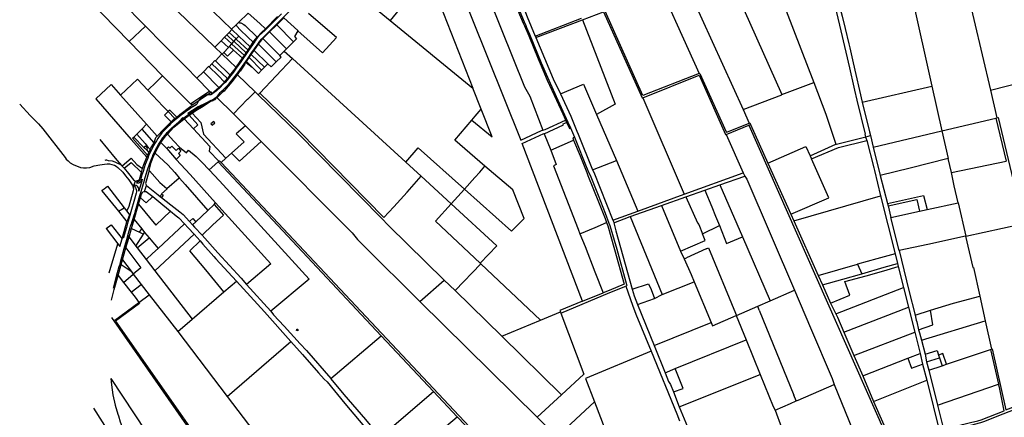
# Model space of a CAD drawing. Header units: inches. Extents: x 210911 to 224988, y 571697 to 586201.
# Tile 45 of 256: x 211746 to 214343, y 578413 to 579461. Entities that reach past the tile are written whole.
import ezdxf

# ---------------------------------------------------------------- set-up
doc = ezdxf.new("R2010")
doc.units = ezdxf.units.IN
doc.header["$MEASUREMENT"] = 0

msp = doc.modelspace()

# ---------------------------------------------------------------- linework, layer by layer
for points in [[(213831.284, 579776.429), (213834.983, 579762.158), (213848.875, 579701.78), (213861.427, 579648.28), (213862.568, 579642.568), (213873.596, 579594.619), (213887.64, 579534.952), (213888.926, 579529.428), (213911.884, 579431.523), (213934.064, 579334.079), (213945.767, 579283.082), (213947.495, 579274.823), (213953.448, 579248.825), (213976.005, 579159.045)], [(213012.179, 579646.302), (213079.62, 579479.504), (213084.746, 579468.365), (213105.819, 579417.875)], [(213463.419, 579642.822), (213653.681, 579223.943)], [(211900.735, 579620.861), (211940.015, 579582.512), (212013.437, 579508.893), (212078.072, 579443.94)], [(212952.507, 579594.59), (212966.139, 579599.516), (212999.857, 579612.036), (213001.736, 579612.925), (213003.436, 579613.152), (213005.203, 579612.837), (213006.766, 579611.958), (213007.862, 579610.962), (213012.319, 579598.445), (213052.414, 579501.425), (213073.839, 579451.806), (213077.253, 579444.906), (213088.362, 579418.199), (213113.202, 579357.45), (213128.055, 579322.561), (213134.55, 579307.561), (213136.838, 579301.166), (213161.475, 579248.559), (213178.356, 579212.565), (213184.374, 579198.85), (213185.556, 579195.884)], [(213007.112, 579619.761), (213008.234, 579620.321), (213011.592, 579612.47), (213020.501, 579589.131), (213056.473, 579503.716), (213076.827, 579455.116), (213080.873, 579445.333), (213082.564, 579440.469), (213090.178, 579422.285), (213121.473, 579347.299), (213137.816, 579309.393), (213141.266, 579301.264), (213165.683, 579248.832), (213192.055, 579190.943), (213198.987, 579175.447)], [(213537.764, 579318.929), (213389.558, 579260.667), (213290.479, 579483.283), (213321.249, 579495.613), (213330.072, 579499.745), (213333.526, 579505.463), (213332.962, 579511.641), (213309.726, 579563.089), (213310.93, 579566.199), (213371.133, 579596.752), (213405.057, 579613.687)], [(213405.057, 579613.687), (213537.764, 579318.929)], [(212034.76, 579403.798), (211858.113, 579585.482), (211841.147, 579572.629)], [(212891.119, 579603.017), (212893.747, 579577.363), (213068.091, 579143.339), (213122.606, 579168.636), (213125.629, 579169.546)], [(212952.507, 579594.59), (213077.756, 579283.572), (213091.017, 579259.296), (213125.629, 579169.546)], [(212695.03, 579569.354), (212766.69, 579512.23), (212723.328, 579459.103)], [(212182.998, 579550.081), (212223.186, 579513.012), (212237.477, 579499.077), (212256.971, 579481.151), (212304.508, 579435.852)], [(214240.451, 579555.495), (214306.213, 579275.182)], [(212651.42, 579518.141), (212723.328, 579459.103)], [(213752.37, 579523.693), (213840.386, 579295.743)], [(214099.846, 579519.599), (214151.566, 579285.905)], [(212139.237, 579504.992), (212259.794, 579389.656), (212260.878, 579388.619)], [(212854.061, 579501.945), (212940.888, 579280.482)], [(213230.25, 579460.311), (213285.748, 579481.923), (213387.619, 579254.556), (213389.414, 579255.271)], [(213655.872, 579487.296), (213755.894, 579263.535)], [(213909.821, 579489.195), (213915.207, 579470.586), (213922.714, 579437.683), (213932.529, 579397.441), (213935.201, 579386.748), (213944.214, 579346.848), (213967.955, 579243.483)], [(212436.798, 579476.646), (212417.889, 579457.962), (212401.029, 579441.307), (212395.013, 579435.347), (212382.927, 579423.511), (212381.137, 579422.575), (212373.369, 579413.92), (212373.1, 579413.811), (212369.842, 579409.601), (212369.838, 579409.113), (212366.887, 579405.001), (212366.143, 579403.227), (212347.764, 579376.731), (212329.253, 579350.076), (212317.234, 579332.795), (212309.576, 579322.274), (212299.418, 579309.056), (212294.047, 579302.576), (212287.862, 579295.646), (212283.011, 579290.651), (212274.826, 579282.564), (212264.864, 579273.703), (212255.488, 579266.081), (212251.887, 579263.48), (212249.872, 579263.003), (212248.484, 579262.836), (212242.811, 579263.019), (212240.466, 579262.802)], [(212265.12, 579256.566), (212265.622, 579257.047), (212267.951, 579259.742), (212270.298, 579263.139), (212272.633, 579266.521), (212275.009, 579269.247), (212277.05, 579271.235), (212283.553, 579277.313), (212287.89, 579281.575), (212292.161, 579285.914), (212299.085, 579293.376), (212304.78, 579299.994), (212311.086, 579307.711), (212318.084, 579316.682), (212325.374, 579326.63), (212333.317, 579337.986), (212346.595, 579357.233), (212358.602, 579374.536), (212372.176, 579393.958), (212379.567, 579404.101), (212384.879, 579410.853), (212387.95, 579414.206), (212404.488, 579430.517), (212430.192, 579455.815), (212455.738, 579481.368)], [(212322.763, 579453.333), (212348.788, 579478.254)], [(212348.788, 579478.254), (212379.681, 579450.806), (212394.217, 579437.015)], [(212394.217, 579437.015), (212426.149, 579468.91)], [(212424.299, 579447.664), (212442.394, 579465.451)], [(212442.394, 579465.451), (212479.445, 579432.002)], [(212581.346, 579414.009), (212545.154, 579444.677), (212507.478, 579477.397)], [(212723.328, 579459.103), (212940.888, 579280.482)], [(213105.819, 579417.875), (213227.815, 579465.243)], [(213107.528, 579413.57), (213230.25, 579460.311)], [(213230.25, 579460.311), (213316.688, 579238.287), (213267.138, 579211.125)], [(212034.76, 579403.798), (212078.072, 579443.94)], [(212078.072, 579443.94), (212124.776, 579396.42), (212185.629, 579334.812), (212213.301, 579306.796)], [(212298.19, 579427.169), (212305.6, 579434.824)], [(212304.508, 579435.852), (212316.58, 579447.412)], [(212304.508, 579435.852), (212305.6, 579434.824)], [(212305.6, 579434.824), (212323.707, 579417.788)], [(212316.58, 579447.412), (212322.763, 579453.333)], [(212316.58, 579447.412), (212319.056, 579443.861), (212327.66, 579434.106), (212347.817, 579415.086), (212361.722, 579401.414)], [(212322.763, 579453.333), (212325.926, 579452.656), (212329.161, 579452.556), (212336.811, 579448.167), (212340.822, 579445.287), (212372.331, 579415.153)], [(212372.331, 579415.153), (212383.398, 579427.004), (212394.217, 579437.015)], [(212405.173, 579428.861), (212424.299, 579447.664)], [(212424.299, 579447.664), (212468.343, 579402.773)], [(212479.265, 579431.699), (212470.408, 579416.769), (212476.358, 579410.781), (212468.343, 579402.773)], [(212479.445, 579432.002), (212479.265, 579431.699)], [(212479.265, 579431.699), (212544.724, 579373.146), (212581.346, 579414.009)], [(212122.819, 579312.65), (212034.76, 579403.798)], [(212260.878, 579388.619), (212277.25, 579405.534)], [(212277.25, 579405.534), (212286.203, 579414.785)], [(212277.25, 579405.534), (212296.935, 579387.868)], [(212286.203, 579414.785), (212292.295, 579421.079)], [(212286.203, 579414.785), (212305.385, 579397.216)], [(212292.295, 579421.079), (212298.19, 579427.169)], [(212292.295, 579421.079), (212311.066, 579403.594)], [(212298.19, 579427.169), (212316.757, 579409.984)], [(212311.066, 579403.594), (212316.757, 579409.984)], [(212316.757, 579409.984), (212323.707, 579417.788)], [(212316.757, 579409.984), (212317.748, 579409.066), (212348.205, 579380.87)], [(212323.707, 579417.788), (212353.709, 579389.056)], [(212361.722, 579401.414), (212363.338, 579404.003), (212372.331, 579415.153)], [(212376.079, 579396.625), (212380.71, 579402.996), (212387.552, 579410.925)], [(212387.552, 579410.925), (212391.028, 579414.955), (212405.173, 579428.861)], [(212387.552, 579410.925), (212400.964, 579397.502), (212405.672, 579392.74), (212431.959, 579366.427)], [(212405.173, 579428.861), (212449.997, 579384.447)], [(213105.819, 579417.875), (213107.528, 579413.57)], [(213107.528, 579413.57), (213153.209, 579304.941), (213172.293, 579265.179)], [(212260.878, 579388.619), (212279.589, 579370.719)], [(212284.218, 579374.327), (212296.935, 579387.868)], [(212284.218, 579374.327), (212294.523, 579364.775), (212309.819, 579380.871)], [(212296.935, 579387.868), (212299.353, 579390.443)], [(212299.353, 579390.443), (212305.385, 579397.216)], [(212299.353, 579390.443), (212299.585, 579390.23), (212309.819, 579380.871)], [(212305.385, 579397.216), (212311.066, 579403.594)], [(212305.385, 579397.216), (212305.881, 579396.759), (212338.631, 579366.64)], [(212309.819, 579380.871), (212333.572, 579359.144)], [(212311.066, 579403.594), (212311.536, 579403.151), (212343.168, 579373.378)], [(212343.168, 579373.378), (212348.205, 579380.87)], [(212348.205, 579380.87), (212353.709, 579389.056)], [(212353.709, 579389.056), (212361.722, 579401.414)], [(212356.688, 579369.093), (212364.107, 579380.043)], [(212364.107, 579380.043), (212365.249, 579381.728), (212376.079, 579396.625)], [(212364.107, 579380.043), (212400.58, 579344.671)], [(212376.079, 579396.625), (212422.355, 579349.406)], [(212431.959, 579366.427), (212443.669, 579378.125)], [(212443.669, 579378.125), (212449.997, 579384.447)], [(212443.669, 579378.125), (212465.522, 579358.164)], [(212449.997, 579384.447), (212468.343, 579402.773)], [(212253.223, 579344.764), (212261.129, 579353.148), (212262.049, 579352.258)], [(212262.049, 579352.258), (212279.589, 579370.719)], [(212262.049, 579352.258), (212301.508, 579314.279)], [(212279.589, 579370.719), (212280.212, 579370.126)], [(212280.212, 579370.126), (212281.327, 579371.295), (212284.218, 579374.327)], [(212280.212, 579370.126), (212316.738, 579335.07)], [(212316.738, 579335.07), (212317.587, 579336.285), (212333.572, 579359.144)], [(212333.572, 579359.144), (212338.631, 579366.64)], [(212338.631, 579366.64), (212343.168, 579373.378)], [(212344.265, 579350.755), (212351.229, 579361.035)], [(212351.229, 579361.035), (212356.688, 579369.093)], [(212351.229, 579361.035), (212384.087, 579327.66)], [(212356.688, 579369.093), (212391.527, 579335.336)], [(212379.511, 579266.921), (212465.522, 579358.164)], [(212422.355, 579349.406), (212435.462, 579362.492), (212431.959, 579366.427)], [(212465.522, 579358.164), (212764.59, 579084.959)], [(214306.213, 579275.182), (214399.748, 579298.535), (214381.325, 579373.137)], [(212230.39, 579323.445), (212244.935, 579338.052)], [(212244.935, 579338.052), (212245.947, 579337.049)], [(212245.947, 579337.049), (212253.223, 579344.764)], [(212245.947, 579337.049), (212269.402, 579313.82), (212285.905, 579296.413)], [(212253.223, 579344.764), (212294.373, 579305.481)], [(212301.508, 579314.279), (212316.738, 579335.07)], [(212320.504, 579315.701), (212327.393, 579325.864)], [(212327.393, 579325.864), (212328.116, 579325.35), (212338.754, 579340.761), (212340.755, 579343.662), (212339.859, 579344.255)], [(212327.393, 579325.864), (212339.859, 579344.255)], [(212339.859, 579344.255), (212342.781, 579348.566)], [(212342.781, 579348.566), (212344.265, 579350.755)], [(212343.004, 579348.385), (212342.781, 579348.566)], [(212343.004, 579348.385), (212358.778, 579335.605), (212359.163, 579336.025)], [(212344.265, 579350.755), (212359.163, 579336.025)], [(212359.163, 579336.025), (212376.031, 579319.351), (212384.087, 579327.66)], [(212384.087, 579327.66), (212391.527, 579335.336)], [(212391.527, 579335.336), (212400.58, 579344.671)], [(212400.58, 579344.671), (212409.221, 579336.293), (212422.355, 579349.406)], [(212011.98, 579262.209), (212057.031, 579304.449)], [(212057.031, 579304.449), (212084.185, 579275.432)], [(212084.185, 579275.432), (212105.627, 579295.858), (212122.819, 579312.65)], [(212153.129, 579282.517), (212122.819, 579312.65)], [(212213.301, 579306.796), (212230.39, 579323.445)], [(212213.301, 579306.796), (212247.071, 579272.608)], [(212270.888, 579281.811), (212230.39, 579323.445)], [(212266.927, 579256.086), (212282.306, 579271.816), (212286.773, 579274.005), (212306.802, 579297.22), (212320.504, 579315.701)], [(212285.905, 579296.413), (212294.373, 579305.481)], [(212294.373, 579305.481), (212297.764, 579309.168), (212301.508, 579314.279)], [(212320.504, 579315.701), (212366.884, 579270.798)], [(213389.414, 579255.271), (213537.851, 579314.413), (213607.616, 579158.482), (213609.118, 579158.675)], [(213537.764, 579318.929), (213539.469, 579318.976), (213609.251, 579165.3), (213610.823, 579164.812), (213669.565, 579188.478)], [(211947.224, 579252.67), (211987.099, 579290.207), (212011.98, 579262.209)], [(212084.185, 579275.432), (212123.565, 579233.277), (212137.743, 579218.506)], [(212181.83, 579253.667), (212153.129, 579282.517)], [(212250.529, 579270.302), (212253.03, 579266.576), (212270.888, 579281.811)], [(212270.888, 579281.811), (212276.442, 579286.589), (212285.905, 579296.413)], [(212962.928, 579224.949), (212940.888, 579280.482)], [(213172.293, 579265.179), (213233.201, 579291.066), (213267.138, 579211.125)], [(213755.894, 579263.535), (213840.386, 579295.743)], [(213840.386, 579295.743), (213871.944, 579211.841), (213898.713, 579132.37)], [(213967.955, 579243.483), (214151.566, 579285.905)], [(214151.566, 579285.905), (214177.565, 579167.673)], [(214306.213, 579275.182), (214323.364, 579202.078)], [(211947.224, 579252.67), (211964.722, 579232.13), (212040.028, 579144.922), (212080.984, 579098.415)], [(212011.98, 579262.209), (212080.51, 579185.345)], [(212218.406, 579247.975), (212217.508, 579246.692), (212215.68, 579243.467), (212213.109, 579238.125), (212212.236, 579236.941), (212211.471, 579236.294), (212202.608, 579231.023), (212196.874, 579227.41), (212194.819, 579226.01), (212188.72, 579221.766), (212182.981, 579217.687), (212178.71, 579214.537), (212172.475, 579209.82), (212168.258, 579206.551), (212162.734, 579202.191), (212156.023, 579196.678), (212149.403, 579190.946), (212144.953, 579186.834), (212139.905, 579181.988), (212133.914, 579176.004), (212128.705, 579170.693), (212121.333, 579162.493), (212117.079, 579157.221), (212113.658, 579152.679), (212110.183, 579147.55), (212106.639, 579142.021), (212103.313, 579136.463), (212099.296, 579129.315), (212096.033, 579123.198), (212090.875, 579112.974), (212088.096, 579107.187), (212085.726, 579101.616), (212083.645, 579096.246), (212079.505, 579085.019), (212077.333, 579078.972), (212074.353, 579070.333), (212071.276, 579060.919), (212068.525, 579051.87), (212065.439, 579041.252), (212064.52, 579038.761), (212063.07, 579036.969), (212060.987, 579035.229), (212059.115, 579034.544), (212056.608, 579034.104), (212056.239, 579033.968), (212055.931, 579033.714), (212054.181, 579031.085), (212057.046, 579030.532), (212060.017, 579030.875), (212062.292, 579031.603)], [(212196.167, 579239.271), (212181.83, 579253.667)], [(212196.516, 579239.5), (212205.203, 579245.188), (212223.891, 579257.438), (212247.071, 579272.608)], [(212200.689, 579235.627), (212200.516, 579236.726), (212218.406, 579247.975)], [(212218.406, 579247.975), (212222.47, 579250.531), (212240.466, 579262.802)], [(212219.418, 579249.422), (212218.406, 579247.975)], [(212240.466, 579262.802), (212239.824, 579262.742), (212237.93, 579262.102), (212236.394, 579261.365), (212231.924, 579258.466), (212222.335, 579252.083), (212220.756, 579250.862), (212219.791, 579249.871), (212219.418, 579249.422)], [(212240.466, 579262.802), (212248.907, 579268.557), (212249.957, 579269.686)], [(212243.057, 579244.713), (212247.382, 579247.073), (212251.297, 579248.616), (212254.136, 579249.628)], [(212247.071, 579272.608), (212249.957, 579269.686)], [(212248.004, 579245.32), (212250.222, 579246.203), (212253.327, 579247.304), (212255.575, 579248.143), (212258.399, 579249.412), (212260.459, 579250.606), (212263.064, 579252.496), (212263.345, 579252.742)], [(212249.457, 579246.341), (212263.345, 579252.742)], [(212249.457, 579246.341), (212254.136, 579249.628)], [(212249.957, 579269.686), (212250.529, 579270.302)], [(212254.136, 579249.628), (212264.66, 579257.021), (212265.12, 579256.566)], [(212254.136, 579249.628), (212255.578, 579250.142), (212259.138, 579251.94), (212261.569, 579253.5), (212263.654, 579255.163), (212265.12, 579256.566)], [(212263.345, 579252.742), (212263.751, 579252.929), (212266.131, 579255.566)], [(212265.12, 579256.566), (212266.131, 579255.566)], [(212266.131, 579255.566), (212266.277, 579255.421)], [(212266.277, 579255.421), (212266.927, 579256.086)], [(212266.277, 579255.421), (212309.549, 579212.666)], [(212309.549, 579212.666), (212346.864, 579251.695), (212347.986, 579251.328), (212366.884, 579270.798)], [(212366.884, 579270.798), (212375.396, 579262.556)], [(212375.396, 579262.556), (212379.511, 579266.921)], [(212375.396, 579262.556), (212480.564, 579160.74), (212699.259, 578938.262), (212719.706, 578917.461), (212865.688, 578774.623)], [(212379.511, 579266.921), (212484.795, 579164.995), (212706.772, 578939.177)], [(213172.293, 579265.179), (213199.191, 579206.551), (213215.692, 579167.365), (213219.045, 579159.433), (213256.901, 579064.996)], [(213389.414, 579255.271), (213498.747, 579001.309)], [(213653.681, 579223.943), (213756.318, 579262.583), (213755.894, 579263.535)], [(211746.091, 579237.791), (211773.926, 579208.482), (211795.847, 579185.966), (211807.096, 579173.242), (211865.891, 579097.807), (211869.002, 579093.039), (211873.781, 579088.476), (211879.411, 579083.998), (211886.71, 579079.035), (211906.707, 579071.271), (211914.05, 579070.623), (211922.232, 579070.22), (211931.009, 579071.623), (211942.733, 579075.34), (211957.852, 579078.351), (211969.621, 579080.421), (211976.543, 579081.235), (211982.701, 579080.636), (211989.396, 579079.545), (211996.073, 579077.163), (212000.397, 579074.788), (212005.118, 579071.341), (212018.117, 579059.244), (212024.953, 579049.534), (212033.821, 579038.445), (212040.987, 579028.496), (212043.718, 579024.127), (212045.168, 579020.127)], [(212141.861, 579222.396), (212137.743, 579218.506)], [(212159.912, 579204.657), (212141.861, 579222.396)], [(212160.249, 579204.326), (212168.346, 579210.744), (212197.732, 579232.533), (212200.894, 579234.328), (212200.728, 579235.377)], [(212236.751, 579240.485), (212216.999, 579231.382), (212189.389, 579213.427), (212191.282, 579211.317)], [(212191.282, 579211.317), (212199.758, 579217.381), (212206.471, 579221.766), (212218.961, 579229.083), (212231.051, 579236.637), (212236.751, 579240.485)], [(212196.516, 579239.5), (212196.167, 579239.271)], [(212200.728, 579235.377), (212196.516, 579239.5)], [(212200.724, 579235.404), (212200.689, 579235.627)], [(212200.728, 579235.377), (212200.724, 579235.404)], [(212200.977, 579214.874), (212210.549, 579221.183), (212230.22, 579232.83), (212248.004, 579245.32)], [(212249.457, 579246.341), (212236.751, 579240.485)], [(212236.751, 579240.485), (212241.384, 579243.613)], [(212241.384, 579243.613), (212243.057, 579244.713)], [(212248.004, 579245.32), (212249.457, 579246.341)], [(212938.55, 579195.955), (212991.995, 579151.711), (212962.928, 579224.949)], [(212938.55, 579195.955), (212947.053, 579206.244), (212962.928, 579224.949)], [(213653.681, 579223.943), (213669.565, 579188.478)], [(213967.955, 579243.483), (213987.168, 579165.248), (213989.734, 579155.541)], [(212145.468, 579191.413), (212128.155, 579209.45), (212137.743, 579218.506)], [(212135.874, 579159.556), (212152.607, 579177.333), (212179.888, 579199.156)], [(212137.743, 579218.506), (212155.197, 579200.322)], [(212145.468, 579191.413), (212153.651, 579199.142), (212155.197, 579200.322)], [(212155.197, 579200.322), (212160.249, 579204.326)], [(212159.912, 579204.657), (212160.249, 579204.326)], [(212177.896, 579201.298), (212176.525, 579202.773), (212167.07, 579192.729)], [(212167.07, 579192.729), (212171.738, 579196.57), (212177.896, 579201.298)], [(212177.896, 579201.298), (212186.349, 579207.787), (212191.282, 579211.317)], [(212179.888, 579199.156), (212177.896, 579201.298)], [(212179.888, 579199.156), (212192.829, 579209.504), (212192.879, 579209.537)], [(212179.888, 579199.156), (212204.065, 579173.136)], [(212191.282, 579211.317), (212192.879, 579209.537)], [(212192.879, 579209.537), (212200.977, 579214.874)], [(212192.879, 579209.537), (212216.162, 579183.576), (212204.065, 579173.136)], [(212200.977, 579214.874), (212224.012, 579189.469), (212231.044, 579158.844), (212289.768, 579095.555)], [(212309.549, 579212.666), (212341.578, 579181.015)], [(212973.03, 579074.898), (212893.679, 579142.998), (212938.55, 579195.955)], [(213267.138, 579211.125), (213320.149, 579089.407)], [(214177.565, 579167.673), (214320.212, 579201.335)], [(214320.212, 579201.335), (214323.364, 579202.078)], [(214320.212, 579201.335), (214347.442, 579087.667)], [(214323.364, 579202.078), (214326.175, 579202.742), (214379.587, 578981.506), (214502.126, 579011.148)], [(212054.847, 579159.377), (212068.161, 579172.364)], [(212068.161, 579172.364), (212080.51, 579185.345)], [(212068.161, 579172.364), (212099.782, 579136.222)], [(212080.51, 579185.345), (212108.611, 579154.102)], [(212108.611, 579154.102), (212126.189, 579172.562), (212138.531, 579184.861), (212145.468, 579191.413)], [(212137.453, 579165.227), (212138.809, 579166.677), (212147.55, 579175.582), (212158.662, 579185.812), (212167.07, 579192.729)], [(212167.07, 579192.729), (212152.585, 579177.343), (212137.453, 579165.227)], [(212204.065, 579173.136), (212247.421, 579126.478), (212246.023, 579114.658), (212271.107, 579087.628)], [(212260.721, 579188.595), (212257.765, 579192.197), (212250.463, 579185.99), (212253.455, 579182.482), (212260.721, 579188.595)], [(212341.578, 579181.015), (212316.84, 579159.8)], [(212341.578, 579181.015), (212341.752, 579180.843)], [(212341.752, 579180.843), (212370.65, 579152.289), (212383.195, 579139.693)], [(213125.629, 579169.546), (213131.444, 579171.684), (213185.556, 579195.884)], [(213128.96, 579159.889), (213180.543, 579184.032), (213179.363, 579186.189), (213188.46, 579190.213)], [(213185.556, 579195.884), (213188.46, 579190.213)], [(213188.46, 579190.213), (213195.999, 579174.275), (213198.987, 579175.447)], [(213198.987, 579175.447), (213209.083, 579151.318)], [(213609.118, 579158.675), (213668.972, 579183.103)], [(213668.972, 579183.103), (213673.399, 579184.91)], [(213668.972, 579183.103), (214052.915, 578315.368), (214049.155, 578314.112), (214039.833, 578309.711), (213999.999, 578294.071), (213985.929, 578288.548), (213984.962, 578287.85), (213980.783, 578285.877)], [(213669.565, 579188.478), (213671.444, 579189.235), (213673.399, 579184.91)], [(213673.399, 579184.91), (213719.42, 579083.091)], [(212016.76, 579075.486), (212015.418, 579076.994), (211998.352, 579096.171), (211957.927, 579145.325)], [(212083.234, 579103.468), (212043.393, 579148.204), (212046.81, 579151.537)], [(212046.81, 579151.537), (212054.847, 579159.377)], [(212046.81, 579151.537), (212072.779, 579125.234)], [(212054.847, 579159.377), (212076.692, 579134.148), (212081.953, 579127.909), (212090.293, 579118.382)], [(212097.375, 579103.393), (212104.467, 579117.797), (212112.393, 579132.273), (212117.139, 579140.045), (212123.359, 579149.126), (212129.603, 579156.838), (212134.081, 579161.624)], [(212099.782, 579136.222), (212100.491, 579137.494), (212105.469, 579150.003), (212108.611, 579154.102)], [(212118.577, 579137.461), (212130.479, 579153.82), (212135.874, 579159.556)], [(212137.453, 579165.227), (212133.619, 579162.158), (212134.081, 579161.624)], [(212134.081, 579161.624), (212137.453, 579165.227)], [(212134.081, 579161.624), (212135.874, 579159.556)], [(212135.874, 579159.556), (212152.349, 579140.543), (212167.41, 579125.132), (212186.04, 579110.125), (212191.015, 579117.166), (212211.619, 579100.402), (212226.575, 579085.509), (212246.002, 579064.901)], [(212338.04, 579138.97), (212316.84, 579159.8)], [(213230.342, 578718.83), (213071.514, 579134.875), (213128.407, 579161.045), (213128.96, 579159.889)], [(213128.96, 579159.889), (213146.808, 579116.606)], [(213209.083, 579151.318), (213204.413, 579149.545), (213206.853, 579143.588)], [(213209.083, 579151.318), (213214.721, 579137.965), (213238.394, 579078.41), (213246.76, 579057.07), (213250.721, 579050.854), (213271.261, 578998.497), (213289.927, 578951.065), (213300.16, 578924.383), (213302.656, 578918.053), (213320.563, 578856.21), (213346.431, 578762.843), (213346.794, 578760.764), (213345.996, 578759.147), (213344.287, 578758.438)], [(213609.118, 579158.675), (213653.746, 579057.171)], [(213898.713, 579132.37), (213900.093, 579132.757), (213977.068, 579152.305)], [(213977.068, 579152.305), (213976.005, 579159.045)], [(213977.068, 579152.305), (213989.734, 579155.541)], [(213977.525, 579149.408), (213977.068, 579152.305)], [(213977.525, 579149.408), (213980.109, 579142.735)], [(213989.734, 579155.541), (213996.891, 579125.119)], [(213996.891, 579125.119), (214177.565, 579167.673)], [(214177.565, 579167.673), (214194.52, 579095.15)], [(212072.779, 579125.234), (212074.392, 579123.518)], [(212074.392, 579123.518), (212077.401, 579126.492), (212076.631, 579127.271), (212077.694, 579128.322), (212083.47, 579122.478), (212082.611, 579121.637), (212083.561, 579120.677), (212080.359, 579117.513)], [(212080.359, 579117.513), (212074.392, 579123.518)], [(212090.293, 579118.382), (212086.702, 579111.129)], [(212090.293, 579118.382), (212092.286, 579122.406), (212096.924, 579131.097), (212099.782, 579136.222)], [(212103.388, 579109.045), (212111.389, 579125.257), (212118.577, 579137.461)], [(212118.577, 579137.461), (212133.806, 579120.964)], [(212133.806, 579120.964), (212138.623, 579125.339), (212141.996, 579122.088), (212147.711, 579127.218), (212158.57, 579116.005), (212164.734, 579121.877), (212171.457, 579114.597), (212164.762, 579108.246), (212169.152, 579103.293), (212158.629, 579092.72)], [(212133.806, 579120.964), (212158.629, 579092.72)], [(212338.04, 579138.97), (212305.018, 579109.271)], [(212326.013, 579087.655), (212383.195, 579139.693)], [(212383.195, 579139.693), (212622.491, 578899.418), (212637.27, 578881.916), (212652.388, 578865.397), (212801.679, 578717.897)], [(212764.59, 579084.959), (212797.332, 579123.093), (212919.501, 579014.136)], [(213146.808, 579116.606), (213206.853, 579143.588)], [(213206.853, 579143.588), (213223.882, 579102.107), (213241.309, 579057.795), (213244.496, 579050.113), (213272.483, 578980.402), (213290.394, 578936.574), (213293.911, 578926.203)], [(213719.42, 579083.091), (213819.139, 579126.898), (213830.637, 579102.063)], [(213830.637, 579102.063), (213830.853, 579102.156), (213898.713, 579132.37)], [(213834.534, 579093.853), (213905.624, 579124.349), (213980.109, 579142.735)], [(213980.109, 579142.735), (213998.456, 579070.111), (214000.592, 579063.095), (214016.023, 578996.753)], [(213996.891, 579125.119), (214015.53, 579050.17)], [(211993.07, 578753.506), (211997.63, 578770.573), (212004.261, 578794.311), (212008.842, 578810.133), (212010.794, 578816.904), (212012.995, 578824.957), (212018.99, 578847.878), (212021.725, 578858.097), (212021.567, 578858.211), (212028.311, 578881.594), (212033.102, 578898.214), (212037.509, 578913.328), (212039.614, 578920.245), (212039.804, 578920.377), (212043.57, 578931.827), (212047.983, 578945.28), (212050.227, 578953.006), (212051.756, 578958.24), (212053.164, 578963.152), (212063.143, 578997.495), (212064.741, 579002.74), (212066.256, 579007.938), (212072.353, 579028.936), (212073.987, 579034.291), (212074.185, 579035.116), (212074.392, 579035.242), (212077.117, 579044.64), (212083.341, 579064.911), (212088.376, 579080.004), (212092.481, 579091.28), (212096.963, 579102.436)], [(212016.76, 579075.486), (212040.173, 579096.029), (212054.898, 579078.987), (212070.092, 579068.538)], [(212070.092, 579068.538), (212073.172, 579079.547), (212080.984, 579098.415)], [(212080.359, 579117.513), (212086.702, 579111.129)], [(212080.984, 579098.415), (212083.234, 579103.468)], [(212086.702, 579111.129), (212086.141, 579109.996), (212083.234, 579103.468)], [(212087.174, 579063.494), (212093.065, 579084.623), (212098.055, 579098.24), (212103.388, 579109.045)], [(212096.963, 579102.436), (212097.375, 579103.393)], [(212103.388, 579109.045), (212136.557, 579078.156), (212154.828, 579057.976), (212166.886, 579043.699)], [(212158.629, 579092.72), (212196.073, 579053.11), (212262.814, 578977.738)], [(212289.768, 579095.555), (212277.123, 579084.183)], [(212305.018, 579109.271), (212289.768, 579095.555)], [(212305.018, 579109.271), (212326.013, 579087.655)], [(213146.808, 579116.606), (213161.182, 579079.58), (213153.396, 579075.654), (213218.578, 578908.68), (213223.439, 578896.726)], [(213779.531, 578948.465), (213879.884, 578991.58), (213834.534, 579093.853)], [(213830.637, 579102.063), (213834.534, 579093.853)], [(214194.52, 579095.15), (214094.42, 579069.95), (214015.53, 579050.17)], [(214203.109, 579057.94), (214194.52, 579095.15)], [(211971.123, 579090.677), (211974.342, 579091.294), (211975.007, 579091.288), (211979.166, 579090.032), (211989.565, 579088.528), (211996.86, 579086.077), (212004.053, 579083.151), (212011.728, 579079.028), (212016.271, 579075.057)], [(212016.271, 579075.057), (212016.76, 579075.486)], [(212016.271, 579075.057), (212021.257, 579069.407)], [(212021.257, 579069.407), (212039.846, 579084.722), (212066.977, 579057.846)], [(212021.257, 579069.407), (212033.26, 579055.178), (212046.132, 579038.962), (212051.437, 579035.554)], [(212066.977, 579057.846), (212070.092, 579068.538)], [(212246.002, 579064.901), (212260.288, 579078.436), (212271.107, 579087.628)], [(212699.773, 578627.711), (212270.419, 579085.74), (212271.656, 579087.037)], [(212271.107, 579087.628), (212271.656, 579087.037)], [(212271.656, 579087.037), (212273.06, 579088.505), (212276.428, 579084.923)], [(212276.428, 579084.923), (212277.123, 579084.183)], [(212277.123, 579084.183), (213136.991, 578169.664)], [(212764.59, 579084.959), (212804.787, 579048.024)], [(212919.501, 579014.136), (213043.28, 578903.744), (213076.14, 578937.274), (213046.244, 579012.064), (212973.03, 579074.898)], [(212919.501, 579014.136), (212946.515, 579044.726), (212959.319, 579059.322), (212973.03, 579074.898)], [(213256.901, 579064.996), (213320.149, 579089.407)], [(213320.149, 579089.407), (213376.397, 578956.31)], [(213719.42, 579083.091), (213779.531, 578948.465)], [(214203.109, 579057.94), (214347.442, 579087.667)], [(212062.292, 579031.603), (212064.841, 579033.436), (212067.313, 579036.233), (212068.468, 579038.163), (212069.404, 579040.673), (212067.935, 579035.625), (212061.341, 579013.693), (212059.94, 579009.144), (212060.417, 579012.251), (212060.246, 579014.798), (212059.216, 579017.931), (212057.947, 579019.978), (212056.038, 579021.93), (212052.961, 579023.951), (212050.172, 579024.823), (212048.81, 579022.642), (212048.752, 579022.273), (212048.826, 579021.888), (212051.486, 579017.618), (212052.405, 579015.813), (212053.564, 579013.027), (212054.142, 579010.995), (212054.328, 579008.883), (212054.062, 579006.748), (212053.28, 579003.809), (212046.876, 578981.512), (212040.928, 578960.313), (212034.79, 578938.694), (212031.368, 578926.906), (212027.399, 578913.287), (212022.188, 578895.371), (212019.76, 578887.069), (212019.454, 578886.072), (212019.262, 578885.842), (212016.846, 578886.526)], [(212051.437, 579035.554), (212059.659, 579038.015), (212061.638, 579039.893), (212066.977, 579057.846)], [(212087.174, 579063.494), (212077.592, 579029.127), (212080.566, 579024.166)], [(212087.174, 579063.494), (212088.341, 579062.857), (212116.075, 579031.396), (212134.327, 579016.17)], [(212134.327, 579016.17), (212166.886, 579043.699)], [(212166.886, 579043.699), (212167.151, 579043.384), (212182.479, 579026.388), (212242.055, 578957.581)], [(212246.002, 579064.901), (212273.165, 579036.088), (212509.142, 578776.969), (212408.007, 578692.423)], [(212706.772, 578939.177), (212732.594, 578967.857), (212767.548, 579006.66), (212804.787, 579048.024)], [(212804.787, 579048.024), (212883.883, 578975.344)], [(213256.901, 579064.996), (213259.855, 579058.881), (213310.341, 578932.623)], [(213498.747, 579001.309), (213653.746, 579057.171)], [(213592.7, 579025.384), (213658.037, 579048.421)], [(213653.746, 579057.171), (213658.037, 579048.421)], [(213658.037, 579048.421), (213659.815, 579046.032), (213663.775, 579040.795), (213789.182, 578747.773)], [(214015.53, 579050.17), (214034.605, 578976.734)], [(214221.244, 578978.412), (214210.84, 579022.78), (214203.109, 579057.94)], [(211963.086, 579009.845), (211963.643, 579011.682), (211968.934, 579015.014), (211977.803, 579021.811), (212021.76, 578964.902)], [(212028.782, 578955.811), (212034.672, 578968.983), (212046.595, 579010.626), (212046.713, 579014.356), (212045.168, 579020.127)], [(212045.168, 579020.127), (212051.437, 579035.554)], [(212075.655, 579008.461), (212080.566, 579024.166)], [(212080.566, 579024.166), (212111.361, 578999.268), (212116.331, 578994.974)], [(212120.603, 579000.884), (212119.638, 579002.182), (212135.151, 579015.482)], [(212134.327, 579016.17), (212135.151, 579015.482)], [(213552.598, 579011.226), (213592.7, 579025.384)], [(213592.7, 579025.384), (213652.068, 578888.397)], [(211963.086, 579009.845), (212006.29, 578955.865)], [(212059.745, 578974.84), (212063.933, 578989.384), (212064.554, 578990.957)], [(212064.554, 578990.957), (212067.618, 579001.085), (212068.736, 579003.806), (212069.679, 579005.373), (212070.845, 579006.737), (212075.655, 579008.461)], [(212064.554, 578990.957), (212079.268, 578977.927), (212097.152, 578994.973)], [(212075.655, 579008.461), (212079.943, 579008.232), (212097.152, 578994.973)], [(212097.152, 578994.973), (212112.962, 578981.663), (212143.403, 578956.365)], [(212116.331, 578994.974), (212118.646, 578998.154), (212120.603, 579000.884)], [(212116.331, 578994.974), (212120.119, 578991.965)], [(212120.603, 579000.884), (212124.457, 578998.123), (212120.119, 578991.965)], [(212120.119, 578991.965), (212144.331, 578972.827), (212168.103, 578954.179), (212176.944, 578947.154), (212193.721, 578929.19)], [(212883.883, 578975.344), (212919.501, 579014.136)], [(213376.397, 578956.31), (213498.747, 579001.309)], [(213438.841, 578971.349), (213502.574, 578993.609)], [(213502.574, 578993.609), (213552.598, 579011.226)], [(213502.574, 578993.609), (213534.014, 578925.562), (213536.713, 578920.884), (213546.777, 578896.243)], [(213552.598, 579011.226), (213571.057, 578967.513), (213581.361, 578943.034), (213591.602, 578918.309)], [(213787.513, 578930.628), (214016.023, 578996.753)], [(214016.023, 578996.753), (214055.148, 578843.845)], [(214034.605, 578976.734), (214129.898, 578997.661), (214138.887, 578960.718)], [(212006.29, 578955.865), (212021.76, 578964.902)], [(212021.76, 578964.902), (212028.782, 578955.811)], [(212047.622, 578934.013), (212059.745, 578974.84)], [(212059.745, 578974.84), (212104.691, 578919.742), (212143.403, 578956.365)], [(212242.055, 578957.581), (212258.588, 578973.79)], [(212258.588, 578973.79), (212262.814, 578977.738)], [(212258.588, 578973.79), (212283.232, 578945.284)], [(212262.814, 578977.738), (212408.819, 578817.322), (212344.434, 578763.039)], [(212960.301, 578819.383), (212842.425, 578930.19), (212883.883, 578975.344)], [(212883.883, 578975.344), (213004.494, 578864.52), (212960.301, 578819.383)], [(213355.837, 578941.953), (213438.841, 578971.349)], [(213438.841, 578971.349), (213488.999, 578850.904)], [(214034.605, 578976.734), (214036.259, 578970.366)], [(214036.259, 578970.366), (214111.736, 578986.944), (214118.827, 578956.408)], [(214036.259, 578970.366), (214043.678, 578939.415)], [(214138.887, 578960.718), (214221.244, 578978.412)], [(214221.244, 578978.412), (214241.52, 578890.36)], [(212006.29, 578955.865), (212028.805, 578927.734)], [(212028.782, 578955.811), (212035.511, 578946.758), (212032.573, 578936.766), (212028.805, 578927.734)], [(212143.403, 578956.365), (212158.963, 578944.238), (212166.122, 578938.47), (212181.122, 578922.909)], [(212193.721, 578929.19), (212194.533, 578930.084), (212202.722, 578936.902), (212209.276, 578929.451), (212210.488, 578928.292)], [(212210.488, 578928.292), (212242.055, 578957.581)], [(212226.986, 578892.58), (212255.628, 578920.149), (212283.232, 578945.284)], [(213310.341, 578932.623), (213376.397, 578956.31)], [(213313.352, 578925.659), (213355.837, 578941.953)], [(213355.837, 578941.953), (213440.179, 578736.32)], [(213779.531, 578948.465), (213787.513, 578930.628)], [(214043.678, 578939.415), (214118.827, 578956.408)], [(214065.4, 578852.14), (214043.678, 578939.415)], [(214118.827, 578956.408), (214138.887, 578960.718)], [(211974.232, 578910.692), (211987.303, 578919.823), (212015.921, 578883.338)], [(211974.232, 578910.692), (212004.688, 578869.888)], [(212016.846, 578886.526), (212028.805, 578927.734)], [(212034.397, 578887.703), (212040.861, 578910.31)], [(212040.861, 578910.31), (212047.622, 578934.013)], [(212040.861, 578910.31), (212062.066, 578900.521)], [(212047.622, 578934.013), (212068.142, 578909.254)], [(212110.876, 578857.684), (212181.122, 578922.909)], [(212181.122, 578922.909), (212190.449, 578912.558), (212206.054, 578895.596)], [(212193.721, 578929.19), (212201.98, 578920.355)], [(212201.98, 578920.355), (212210.488, 578928.292)], [(212201.98, 578920.355), (212207.523, 578914.299), (212226.986, 578892.58)], [(213223.439, 578896.726), (213263.859, 578913.553), (213293.911, 578926.203)], [(213293.911, 578926.203), (213297.269, 578917.639), (213314.899, 578855.527), (213340.363, 578763.742), (213300.901, 578747.325), (213285.059, 578741.35)], [(213310.341, 578932.623), (213312.937, 578927.109), (213313.352, 578925.659)], [(213313.352, 578925.659), (213318.54, 578904.76), (213361.32, 578750.58)], [(213546.777, 578896.243), (213591.602, 578918.309)], [(213591.602, 578918.309), (213610.393, 578870.594), (213652.068, 578888.397)], [(213787.513, 578930.628), (213852.033, 578786.43)], [(214241.52, 578890.36), (214386.615, 578921.794)], [(212015.921, 578883.338), (212016.846, 578886.526)], [(212034.397, 578887.703), (212032.039, 578890.769), (212024.542, 578861.795), (212026.238, 578859.491)], [(212026.238, 578859.491), (212034.397, 578887.703)], [(212034.397, 578887.703), (212052.777, 578864.271)], [(212052.777, 578864.271), (212072.614, 578895.59)], [(212056.082, 578860.009), (212087.535, 578885.849)], [(212062.066, 578900.521), (212068.142, 578909.254)], [(212062.066, 578900.521), (212072.614, 578895.59)], [(212068.142, 578909.254), (212075.572, 578900.285)], [(212072.614, 578895.59), (212075.572, 578900.285)], [(212075.572, 578900.285), (212087.535, 578885.849)], [(212087.535, 578885.849), (212110.876, 578857.684)], [(212102.292, 578799.379), (212206.054, 578895.596)], [(212206.054, 578895.596), (212221.86, 578878.415)], [(212226.986, 578892.58), (212269.032, 578846.216), (212329.92, 578779.232), (212344.434, 578763.039)], [(213223.439, 578896.726), (213237.042, 578863.272), (213263.225, 578796.008), (213285.059, 578741.35)], [(213488.999, 578850.904), (213554.065, 578878.968), (213546.777, 578896.243)], [(213652.068, 578888.397), (213725.122, 578719.836)], [(214240.744, 578890.191), (214141.39, 578868.61), (214065.4, 578852.14)], [(214241.52, 578890.36), (214240.744, 578890.191)], [(214240.744, 578890.191), (214259.617, 578807.629), (214261.414, 578808.037), (214278.122, 578731.785)], [(211981.676, 578793.254), (212004.688, 578869.888)], [(212004.688, 578869.888), (212009.965, 578862.818), (212015.921, 578883.338)], [(212017.379, 578828.069), (212026.238, 578859.491)], [(212026.238, 578859.491), (212065.965, 578806.891), (212045.202, 578790.557)], [(212052.777, 578864.271), (212056.082, 578860.009)], [(212056.082, 578860.009), (212079.387, 578829.176)], [(212284.727, 578743.629), (212236.768, 578801.347), (212194.874, 578852.003), (212221.86, 578878.415)], [(212221.86, 578878.415), (212228.865, 578869.023), (212258.252, 578837.02), (212263.341, 578830.86), (212317.558, 578771.809)], [(213556.19, 578856.811), (213562.445, 578859.658)], [(213562.445, 578859.658), (213634.106, 578687.368)], [(212079.387, 578829.176), (212096.688, 578844.933), (212110.876, 578857.684)], [(213488.999, 578850.904), (213498.339, 578830.476)], [(213498.339, 578830.476), (213504.307, 578833.193)], [(213556.19, 578856.811), (213504.307, 578833.193)], [(214055.148, 578843.845), (214006.466, 578830.308), (213955.873, 578816.396), (213955.953, 578816.19)], [(214055.148, 578843.845), (214061.178, 578818.09)], [(214065.4, 578852.14), (214071.281, 578827.466), (214091.094, 578746.698), (214107.552, 578682.249)], [(212005.611, 578786.881), (212013.853, 578815.727)], [(212013.853, 578815.727), (212017.379, 578828.069)], [(212013.853, 578815.727), (212039.708, 578797.965)], [(212017.379, 578828.069), (212039.708, 578797.965)], [(212079.387, 578829.176), (212102.292, 578799.379)], [(212894.088, 578746.834), (212962.029, 578817.758)], [(212960.301, 578819.383), (212962.029, 578817.758)], [(212962.029, 578817.758), (213119.975, 578669.283)], [(213498.339, 578830.476), (213517.012, 578789.637), (213525.035, 578770.322)], [(213852.033, 578786.43), (213955.953, 578816.19)], [(213884.635, 578713.564), (213935.064, 578734.992), (213922.151, 578771.016), (213978.056, 578785.949), (214025.094, 578799.245), (214063.143, 578809.936)], [(213955.953, 578816.19), (213967.043, 578791.355)], [(213967.043, 578791.355), (214025.858, 578808.251), (214061.178, 578818.09)], [(214061.178, 578818.09), (214063.143, 578809.936)], [(214063.143, 578809.936), (214076.956, 578754.933)], [(211988.364, 578721.905), (211988.353, 578721.949), (211995.021, 578749.785), (212005.611, 578786.881)], [(212005.611, 578786.881), (212003.348, 578789.782), (211998.109, 578769.767), (211993.07, 578753.506)], [(212005.611, 578786.881), (212019.763, 578768.421)], [(212019.763, 578768.421), (212045.202, 578790.557)], [(212039.708, 578797.965), (212045.202, 578790.557)], [(212045.202, 578790.557), (212066.517, 578762.609)], [(212102.292, 578799.379), (212200.705, 578671.359)], [(213852.033, 578786.43), (213863.076, 578761.749)], [(213863.076, 578761.749), (213916.823, 578777.122), (213967.043, 578791.355)], [(212019.763, 578768.421), (212039.89, 578742.424)], [(212039.89, 578742.424), (212066.517, 578762.609)], [(212066.517, 578762.609), (212087.325, 578735.809)], [(212284.727, 578743.629), (212317.558, 578771.809)], [(212317.558, 578771.809), (212391.26, 578690.676), (212461.151, 578612.998)], [(212344.434, 578763.039), (212408.007, 578692.423)], [(212801.679, 578717.897), (212865.688, 578774.623)], [(212865.688, 578774.623), (212894.088, 578746.834)], [(213173.413, 578687.547), (213302.729, 578741.864), (213344.287, 578758.438)], [(213344.287, 578758.438), (213362.105, 578708.483), (213371.264, 578684.503), (213411.1, 578587.262)], [(213361.32, 578750.58), (213404.639, 578764.35), (213411.096, 578750.024), (213419.953, 578726.195)], [(213440.179, 578736.32), (213525.035, 578770.322)], [(213525.035, 578770.322), (213569.725, 578662.727)], [(213863.076, 578761.749), (213884.635, 578713.564)], [(213898.199, 578685.531), (214076.956, 578754.933)], [(214076.956, 578754.933), (214089.902, 578703.597)], [(212039.89, 578742.424), (212047, 578733.897)], [(212047, 578733.897), (212052.928, 578725.716), (212060.351, 578715.472)], [(212060.351, 578715.472), (212087.325, 578735.809)], [(212087.325, 578735.809), (212162.743, 578638.673)], [(212200.705, 578671.359), (212284.727, 578743.629)], [(212894.088, 578746.834), (213017.895, 578626.94)], [(213230.342, 578718.83), (213285.059, 578741.35)], [(213361.32, 578750.58), (213366.579, 578732.97), (213375.36, 578710.29)], [(213419.953, 578726.195), (213440.179, 578736.32)], [(213725.122, 578719.836), (213789.182, 578747.773)], [(213789.182, 578747.773), (213831.582, 578648.707), (213888.633, 578515.161), (213893.918, 578499.57)], [(214148.071, 578695.177), (214209.015, 578713.87), (214278.122, 578731.785)], [(214278.122, 578731.785), (214292.272, 578667.588)], [(211997.049, 578668.752), (212060.351, 578715.472)], [(212062.013, 578713.178), (211998.809, 578666.307)], [(212060.351, 578715.472), (212062.013, 578713.178)], [(212801.679, 578717.897), (213110.33, 578412.947)], [(213230.342, 578718.83), (213170.887, 578694.325), (213172.186, 578690.943)], [(213375.36, 578710.29), (213419.953, 578726.195)], [(213375.36, 578710.29), (213419.113, 578602.267)], [(213636.651, 578681.25), (213692.253, 578705.5)], [(213692.253, 578705.5), (213725.122, 578719.836)], [(213696.491, 578695.078), (213692.253, 578705.5)], [(213884.635, 578713.564), (213898.199, 578685.531)], [(213919.422, 578637.343), (214089.902, 578703.597)], [(214089.902, 578703.597), (214106.429, 578637.009)], [(212408.007, 578692.423), (212415.847, 578683.408), (212443.45, 578653.224), (212485.666, 578606.846), (212502.228, 578588.923), (212566.219, 578514.773)], [(213119.975, 578669.283), (213172.186, 578690.943)], [(213172.186, 578690.943), (213173.413, 578687.547)], [(213173.413, 578687.547), (213233.901, 578527.008), (213174.617, 578472.287)], [(213569.725, 578662.727), (213573.475, 578653.699), (213635.903, 578680.924)], [(213634.106, 578687.368), (213636.651, 578681.25)], [(213635.903, 578680.924), (213636.651, 578681.25)], [(213635.903, 578680.924), (213662.148, 578617.016)], [(213696.491, 578695.078), (213787.333, 578471.638)], [(213898.199, 578685.531), (213902.541, 578676.557), (213919.422, 578637.343)], [(214107.552, 578682.249), (214148.071, 578695.177)], [(214107.552, 578682.249), (214110.635, 578669.064), (214112.305, 578664.25), (214116.69, 578643.338)], [(214116.69, 578643.338), (214154.514, 578656.344), (214148.071, 578695.177)], [(211988.171, 578676.379), (212192.484, 578383.582)], [(211998.809, 578666.307), (212021.942, 578634.184), (212372.721, 578133.23), (212372.953, 578132.901)], [(212162.743, 578638.673), (212200.705, 578671.359)], [(213017.895, 578626.94), (213119.975, 578669.283)], [(213419.113, 578602.267), (213569.725, 578662.727)], [(214123.988, 578616.404), (214292.272, 578667.588)], [(214292.272, 578667.588), (214308.803, 578592.594)], [(212162.743, 578638.673), (212292.877, 578467.371)], [(212476.497, 578641.255), (212476.742, 578644.747)], [(212479.491, 578641.042), (212476.497, 578641.255)], [(212476.742, 578644.747), (212476.777, 578645.246)], [(212476.777, 578645.246), (212479.77, 578645.033)], [(212479.735, 578644.534), (212479.491, 578641.042)], [(212479.735, 578644.534), (212479.77, 578645.033)], [(212566.219, 578514.773), (212699.773, 578627.711)], [(212699.773, 578627.711), (212837.705, 578480.566)], [(213017.895, 578626.94), (213017.951, 578626.885), (213174.617, 578472.287)], [(213919.422, 578637.343), (213946.072, 578575.432)], [(213946.072, 578575.432), (214106.429, 578637.009)], [(214106.429, 578637.009), (214120.471, 578580.642)], [(214116.69, 578643.338), (214119.438, 578635.515), (214123.988, 578616.404)], [(212292.877, 578467.371), (212461.151, 578612.998)], [(212461.151, 578612.998), (212492.047, 578578.142), (212534.34, 578529.827), (212548.872, 578513.071), (212556.523, 578506.309), (212603.979, 578449.042), (212665.335, 578376.217)], [(213419.113, 578602.267), (213448.231, 578530.329)], [(213474.846, 578541.334), (213662.148, 578617.016)], [(213662.148, 578617.016), (213699.211, 578525.547)], [(214123.988, 578616.404), (214133.651, 578579.097)], [(214183.232, 578377.792), (214184.573, 578373.067), (214186.448, 578371.531), (214188.905, 578371.505), (214192.102, 578372.969), (214201.85, 578377.242), (214210.576, 578380.611), (214224.397, 578384.528), (214235.365, 578387.241), (214277.346, 578398.308), (214280.867, 578399.056), (214286.114, 578400.914), (214288.636, 578401.486), (214339.721, 578421.842), (214371.284, 578434.751), (214484.052, 578479.884), (214490.712, 578482.539), (214506.441, 578488.493), (214514.285, 578491.991), (214518.455, 578493.446), (214535.075, 578500), (214788.908, 578600.739)], [(213411.1, 578587.262), (213238.214, 578515.244), (213261.66, 578453.541)], [(213411.1, 578587.262), (213479.237, 578422.14), (213486.328, 578403.777)], [(213946.072, 578575.432), (213969.164, 578521.785)], [(214088.018, 578568.387), (214120.471, 578580.642)], [(214120.471, 578580.642), (214127.37, 578553.011)], [(214133.651, 578579.097), (214165.46, 578588.749), (214169.3, 578576.684)], [(214133.651, 578579.097), (214137.907, 578559.234)], [(214180.893, 578580.692), (214169.3, 578576.684)], [(214169.3, 578576.684), (214171.571, 578569.548)], [(214190.291, 578552.847), (214180.893, 578580.692)], [(214190.291, 578552.847), (214306.356, 578591.753)], [(214306.356, 578591.753), (214308.803, 578592.594)], [(214306.356, 578591.753), (214327.01, 578499.887)], [(214308.803, 578592.594), (214310.643, 578593.148), (214347.09, 578432.385), (214372.333, 578442.496), (214481.975, 578485.357), (214492.897, 578489.97)], [(213969.164, 578521.785), (214088.018, 578568.387)], [(214088.018, 578568.387), (214098.057, 578542.171), (214127.37, 578553.011)], [(214127.37, 578553.011), (214137.957, 578510.606)], [(214137.907, 578559.234), (214171.571, 578569.548)], [(214137.907, 578559.234), (214143.458, 578537.302)], [(214143.458, 578537.302), (214178.592, 578548.926)], [(214171.571, 578569.548), (214178.592, 578548.926)], [(214178.592, 578548.926), (214190.291, 578552.847)], [(213448.231, 578530.329), (213474.846, 578541.334)], [(213448.231, 578530.329), (213457.436, 578507.51), (213462.613, 578499.318), (213470.309, 578479.604)], [(213470.309, 578479.604), (213496, 578488.862), (213474.846, 578541.334)], [(213485.386, 578440.209), (213699.211, 578525.547)], [(213699.211, 578525.547), (213733.429, 578441.1), (213738.006, 578431.656)], [(213969.164, 578521.785), (213998.019, 578454.86)], [(214143.458, 578537.302), (214166.884, 578444.493)], [(211986.132, 578515.21), (212109.136, 578328.858)], [(211986.132, 578515.21), (211988.515, 578498.784), (211991.95, 578472.139), (211998.038, 578445.33), (212004.884, 578421.275), (212006.483, 578416.904), (212011.225, 578401.03), (212018.352, 578382.229), (212027.949, 578359.235), (212037.927, 578336.505), (212045.183, 578323.05), (212052.598, 578307.498), (212071.556, 578275.543), (212125.099, 578190.783)], [(212566.219, 578514.773), (212566.267, 578514.721), (212600.779, 578473.221), (212657.606, 578407.144), (212697.123, 578360.396)], [(213793.717, 578455.937), (213799.314, 578458.346), (213893.918, 578499.57)], [(213893.918, 578499.57), (213980.783, 578285.877)], [(213998.019, 578454.86), (214137.957, 578510.606)], [(214137.957, 578510.606), (214172.255, 578372.242)], [(214166.884, 578444.493), (214327.01, 578499.887)], [(214183.232, 578377.792), (214212.478, 578388.139), (214232.137, 578394.142), (214253.298, 578398.909), (214272.834, 578403.271), (214281.559, 578405.995), (214342.335, 578430.271), (214329.848, 578491.57), (214327.01, 578499.887)], [(212697.123, 578360.396), (212837.705, 578480.566)], [(212837.705, 578480.566), (212899.85, 578414.584)], [(213110.33, 578412.947), (213174.617, 578472.287)], [(213470.309, 578479.604), (213485.386, 578440.209)], [(213793.717, 578455.937), (213787.333, 578471.638)], [(212292.877, 578467.371), (212478.565, 578224.539)], [(213162.41, 578361.492), (213261.66, 578453.541)], [(213261.66, 578453.541), (213407.72, 578071.958), (213411.964, 578059.313)], [(213738.006, 578431.656), (213778.438, 578449.361), (213793.717, 578455.937)], [(213998.019, 578454.86), (214041.721, 578355.027), (214058.562, 578317.865), (214075.638, 578328.277), (214091.395, 578337.136), (214104.084, 578343.281), (214113.64, 578347.546), (214172.255, 578372.242)], [(214166.884, 578444.493), (214183.232, 578377.792)], [(211940.745, 578436.983), (211992.737, 578355.061), (211998.432, 578339.187), (212023.747, 578287.371), (212044.391, 578253.229), (212055.354, 578237.088)], [(213485.386, 578440.209), (213520.218, 578355.959)], [(213738.006, 578431.656), (213755.182, 578386.076), (213767.088, 578356.66)], [(212754.111, 578291.418), (212899.85, 578414.584)], [(212899.85, 578414.584), (212961.069, 578349.584)], [(213110.33, 578412.947), (213162.41, 578361.492)]]:
    msp.add_lwpolyline(points)

doc.saveas('drawing.dxf')
